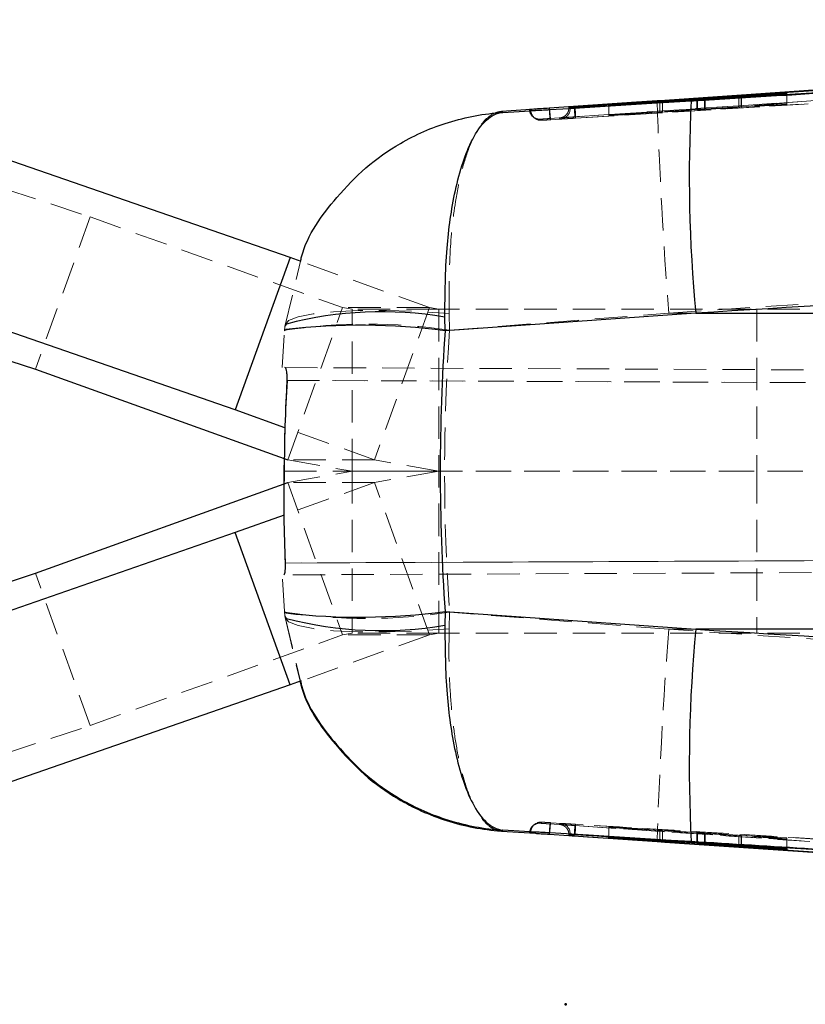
# Model space of a CAD drawing. Header units: millimetres. Extents: x 0 to 420, y 0 to 297.
# Tile 10 of 17: x 232 to 262, y 121 to 159. Entities that reach past the tile are written whole.
import ezdxf

# ---------------------------------------------------------------- set-up
doc = ezdxf.new("R2010")
doc.units = ezdxf.units.MM
doc.header["$PDSIZE"] = -1
doc.linetypes.add('HIDDEN', pattern=[1.905, 1.27, -0.635])
doc.layers.add('FORMATO', color=179, linetype='Continuous')

msp = doc.modelspace()

# ---------------------------------------------------------------- linework, layer by layer
at = {"color": 7, "linetype": 'Continuous', "lineweight": 25}
for p, q in [((271.1296, 157.2826), (256.8333, 156.3094)), ((254.6363, 156.1092), (258.1175, 156.3433)), ((256.639, 156.253), (254.6367, 156.1176)), ((254.6373, 156.132), (256.6399, 156.2551)), ((258.0821, 156.3533), (254.6376, 156.1406)), ((256.8333, 156.3094), (256.5293, 156.2887)), ((256.7429, 156.2509), (256.7429, 156.2607)), ((261.6116, 156.6), (258.3837, 156.3729)), ((258.4193, 156.3627), (261.6103, 156.5513)), ((259.731, 156.4536), (259.731, 156.4402)), ((261.6107, 156.5643), (259.8311, 156.4588)), ((259.8311, 156.4461), (259.8311, 156.4588)), ((259.8324, 156.4614), (261.6113, 156.586)), ((261.6103, 156.5513), (261.6107, 156.5643)), ((261.6113, 156.586), (261.6116, 156.6)), ((251.761, 155.965), (250.4381, 155.875)), ((250.492, 155.8388), (251.7596, 155.9168)), ((253.0784, 156.022), (253.0735, 155.9934)), ((253.1239, 156.0058), (253.0784, 156.0484)), ((253.0784, 156.0484), (253.0784, 156.022)), ((253.0784, 156.022), (253.0784, 156.022)), ((253.264, 156.0617), (253.2834, 156.063)), ((253.3196, 156.0157), (253.3193, 156.0156)), ((253.3196, 156.0173), (253.3196, 156.0157)), ((254.6367, 156.1176), (254.6363, 156.1092)), ((254.6367, 156.1092), (254.6367, 156.1176)), ((254.6376, 156.1406), (254.6373, 156.132)), ((254.6376, 156.132), (254.6376, 156.1406)), ((242.1473, 150.1505), (230.9396, 154.0361)), ((242.1473, 150.1505), (240.001, 144.1834)), ((242.5849, 149.9933), (242.1473, 150.1505)), ((225.1995, 148.069), (232.169, 145.7752)), ((240.001, 144.1834), (228.7933, 148.069)), ((248.2258, 147.2784), (248.2155, 147.8151)), ((258.0429, 147.9717), (248.2258, 147.2784)), ((258.0429, 147.9717), (316.1636, 147.9717)), ((232.169, 145.7752), (242.0605, 142.2226)), ((241.9465, 143.4847), (240.001, 144.1834)), ((241.9176, 141.7793), (241.9251, 142.2712)), ((241.9176, 141.7793), (241.917, 141.3858)), ((241.9205, 141.7793), (241.9176, 141.7793)), ((232.169, 137.7834), (242.0605, 141.3361)), ((241.9177, 140.0636), (240.001, 139.3752)), ((240.001, 139.3752), (228.7933, 135.4896)), ((242.1473, 133.4081), (240.001, 139.3752)), ((225.1995, 135.4896), (232.169, 137.7834)), ((248.2258, 136.2803), (248.2155, 135.7435)), ((248.2258, 136.2803), (258.0429, 135.5869)), ((316.1636, 135.5869), (258.0429, 135.5869)), ((242.5849, 133.5653), (242.1473, 133.4081)), ((242.1473, 133.4081), (230.9396, 129.5226)), ((250.4381, 127.6836), (251.761, 127.5936)), ((251.7596, 127.6418), (250.492, 127.7198)), ((253.0735, 127.5652), (253.0784, 127.5366)), ((253.1239, 127.5528), (253.0784, 127.5102)), ((253.0784, 127.5366), (253.0784, 127.5102)), ((253.0784, 127.5366), (253.0784, 127.5366)), ((253.264, 127.4969), (253.2834, 127.4956)), ((253.3193, 127.543), (253.3196, 127.5429)), ((253.3196, 127.5429), (253.3196, 127.5413)), ((254.6363, 127.418), (254.6367, 127.427)), ((258.1175, 127.2031), (254.6363, 127.418)), ((254.6367, 127.427), (256.639, 127.3038)), ((254.6373, 127.4412), (254.6376, 127.4493)), ((256.6399, 127.3059), (254.6373, 127.4412)), ((254.6376, 127.4493), (258.0821, 127.2177)), ((256.7429, 127.2982), (256.7429, 127.3077)), ((256.5293, 127.27), (256.8333, 127.2492)), ((256.8333, 127.2492), (271.1296, 126.276)), ((258.3837, 127.1983), (261.6116, 127.0074)), ((261.6103, 126.9589), (258.4193, 127.1835)), ((259.731, 127.1186), (259.731, 127.105)), ((259.8311, 127.0972), (261.6107, 126.9726)), ((261.6113, 126.9942), (259.8324, 127.0997)), ((261.6103, 126.9727), (261.6103, 126.9589)), ((261.6107, 126.9726), (261.6103, 126.9589)), ((261.6116, 127.0074), (261.6113, 126.9942)), ((261.6113, 127.0074), (261.6113, 126.9942))]:
    msp.add_line(p, q, dxfattribs=at)
at = {"color": 8, "linetype": 'Continuous', "lineweight": 25}
for p, q in [((256.639, 156.2439), (256.639, 156.253)), ((256.7392, 156.2506), (256.7392, 156.2603)), ((258.0821, 156.3409), (258.0821, 156.3533)), ((252.3043, 156.0002), (252.3084, 155.9388)), ((253.108, 155.9955), (253.0784, 156.022)), ((253.1239, 156.0058), (253.1239, 155.9965)), ((252.3084, 127.6201), (252.3043, 127.5585)), ((253.0784, 127.5366), (253.108, 127.5631)), ((253.1239, 127.5621), (253.1239, 127.5528)), ((256.6399, 127.3147), (256.6399, 127.3059)), ((258.4193, 127.1962), (258.4193, 127.1835)), ((259.7324, 127.1186), (259.7324, 127.1051)), ((259.8324, 127.1126), (259.8324, 127.0997))]:
    msp.add_line(p, q, dxfattribs=at)
at = {"color": 7, "linetype": 'HIDDEN', "lineweight": 18}
for p, q in [((256.639, 155.8469), (256.639, 156.2439)), ((256.6399, 155.8491), (256.6399, 156.2551)), ((256.7392, 155.8542), (256.7392, 156.2506)), ((256.7429, 155.8546), (256.7429, 156.2509)), ((258.0821, 155.9469), (258.0821, 156.3409)), ((258.1175, 155.9367), (258.1175, 156.3433)), ((258.3837, 155.9665), (258.3837, 156.3729)), ((258.4193, 155.956), (258.4193, 156.3627)), ((259.731, 156.4402), (259.731, 156.0467)), ((259.7324, 156.0469), (259.7324, 156.4539)), ((259.8311, 156.0518), (259.8311, 156.4461)), ((259.8324, 156.0545), (259.8324, 156.4614)), ((261.6103, 156.1433), (261.6103, 156.5513)), ((261.6107, 156.1567), (261.6107, 156.5643)), ((261.6113, 156.1788), (261.6113, 156.586)), ((261.6116, 156.193), (261.6116, 156.6)), ((253.1239, 155.9814), (253.108, 155.9955)), ((253.1239, 155.9965), (253.1239, 155.9814)), ((254.6363, 155.7034), (254.6363, 156.1092)), ((254.6363, 155.7034), (258.1175, 155.9367)), ((254.6367, 155.7121), (254.6367, 156.1092)), ((256.639, 155.8469), (254.6367, 155.7121)), ((254.6373, 155.7266), (254.6373, 156.132)), ((254.6373, 155.7266), (256.6399, 155.8491)), ((254.6376, 155.7351), (254.6376, 156.132)), ((258.0821, 155.9469), (254.6376, 155.7351)), ((261.6116, 156.193), (258.3837, 155.9665)), ((258.4193, 155.956), (261.6103, 156.1433)), ((261.6107, 156.1567), (259.8311, 156.0518)), ((259.8324, 156.0545), (261.6113, 156.1788)), ((261.6103, 156.1433), (261.6107, 156.1567)), ((261.6113, 156.1788), (261.6116, 156.193)), ((251.6718, 155.6644), (251.7157, 155.6283)), ((254.6367, 155.7121), (254.6363, 155.7034)), ((254.6376, 155.7351), (254.6373, 155.7266)), ((227.3458, 154.0361), (234.3153, 151.7423)), ((234.3153, 151.7423), (232.169, 145.7752)), ((234.3153, 151.7423), (244.2069, 148.1896)), ((241.948, 147.4437), (242.5585, 150.0028)), ((247.6069, 148.1896), (242.5849, 149.9933)), ((242.0605, 142.2226), (244.2069, 148.1896)), ((244.2069, 148.1896), (244.5793, 148.1293)), ((247.6069, 148.1896), (244.2069, 148.1896)), ((247.9793, 148.1293), (244.5793, 148.1293)), ((244.5793, 141.7793), (244.5793, 148.1293)), ((247.6069, 148.1896), (245.4605, 142.2226)), ((247.9793, 148.1293), (247.6069, 148.1896)), ((247.9793, 148.1293), (247.9793, 141.7793)), ((307.8419, 148.1293), (247.9793, 148.1293)), ((260.4419, 148.1293), (260.4419, 141.7793)), ((248.3995, 147.3011), (248.3826, 147.96)), ((248.3995, 147.3011), (256.9918, 147.9717)), ((299.7578, 147.9717), (256.9918, 147.9717)), ((241.935, 147.2784), (241.948, 147.4437)), ((241.948, 147.4437), (242.0052, 147.5453)), ((241.8381, 145.8408), (241.935, 147.2784)), ((241.9871, 147.333), (241.935, 147.2784)), ((241.9494, 145.8403), (328.786, 145.4614)), ((242.027, 145.34), (345.3475, 144.8892)), ((328.8989, 144.9609), (242.0296, 145.34)), ((245.4605, 142.2226), (241.9465, 143.4847)), ((242.0605, 142.2226), (244.5793, 141.7793)), ((245.4605, 142.2226), (242.0605, 142.2226)), ((247.9793, 141.7793), (245.4605, 142.2226)), ((241.9205, 141.7793), (328.8989, 141.766)), ((242.0605, 141.3361), (244.5793, 141.7793)), ((247.9793, 141.7793), (244.5793, 141.7793)), ((244.5793, 141.7793), (244.5793, 135.4293)), ((247.9793, 141.7793), (245.4605, 141.3361)), ((247.9793, 135.4293), (247.9793, 141.7793)), ((307.8419, 141.7793), (247.9793, 141.7793)), ((260.4419, 141.7793), (260.4419, 135.4293)), ((245.4605, 141.3361), (241.9177, 140.0636)), ((245.4605, 141.3361), (242.0605, 141.3361)), ((242.0605, 141.3361), (244.2069, 135.369)), ((247.6069, 135.369), (245.4605, 141.3361)), ((345.4485, 138.635), (241.9685, 138.1835)), ((241.9706, 138.1835), (329.3655, 138.5649)), ((329.2528, 138.0992), (241.9078, 137.7181)), ((234.3153, 131.8163), (232.169, 137.7834)), ((241.935, 136.2803), (241.8381, 137.7178)), ((241.948, 136.1149), (241.935, 136.2803)), ((241.935, 136.2803), (241.9871, 136.2256)), ((248.3995, 136.2575), (248.3826, 135.5986)), ((256.9918, 135.5869), (248.3995, 136.2575)), ((241.948, 136.1149), (242.5585, 133.5558)), ((241.948, 136.1149), (242.0052, 136.0133)), ((241.9529, 136.0543), (242.54, 133.5492)), ((244.2069, 135.369), (244.5793, 135.4293)), ((247.9793, 135.4293), (244.5793, 135.4293)), ((247.9793, 135.4293), (247.6069, 135.369)), ((307.8419, 135.4293), (247.9793, 135.4293)), ((256.9918, 135.5869), (299.7578, 135.5869)), ((234.3153, 131.8163), (244.2069, 135.369)), ((247.6069, 135.369), (242.5849, 133.5653)), ((247.6069, 135.369), (244.2069, 135.369)), ((227.3458, 129.5226), (234.3153, 131.8163)), ((251.7225, 127.9353), (251.6655, 127.8885)), ((251.9602, 127.988), (252.0103, 128.0309)), ((254.6367, 127.832), (254.6363, 127.8233)), ((254.6363, 127.8233), (258.1175, 127.6083)), ((254.6363, 127.8233), (254.6363, 127.418)), ((256.639, 127.709), (254.6367, 127.832)), ((254.6367, 127.832), (254.6367, 127.427)), ((254.6376, 127.8546), (254.6373, 127.8463)), ((254.6373, 127.8463), (256.6399, 127.711)), ((254.6373, 127.8463), (254.6373, 127.4412)), ((254.6376, 127.8546), (254.6376, 127.4493)), ((258.0821, 127.6229), (254.6376, 127.8546)), ((256.639, 127.709), (256.639, 127.3038)), ((256.6399, 127.711), (256.6399, 127.3147)), ((256.7392, 127.7033), (256.7392, 127.2982)), ((256.7429, 127.3077), (256.7429, 127.7034)), ((253.108, 127.5631), (253.1239, 127.5773)), ((253.1239, 127.5773), (253.1239, 127.5621)), ((258.0821, 127.6229), (258.0821, 127.2177)), ((258.1175, 127.6083), (258.1175, 127.2031)), ((261.6116, 127.413), (258.3837, 127.6036)), ((258.3837, 127.6036), (258.3837, 127.1983)), ((258.4193, 127.5887), (261.6103, 127.3645)), ((258.4193, 127.5887), (258.4193, 127.1962)), ((259.731, 127.5103), (259.731, 127.1186)), ((259.7324, 127.5104), (259.7324, 127.1186)), ((261.6107, 127.3781), (259.8311, 127.5026)), ((259.8311, 127.5026), (259.8311, 127.0972)), ((259.8324, 127.5051), (261.6113, 127.3997)), ((259.8324, 127.5051), (259.8324, 127.1126)), ((261.6103, 127.3645), (261.6107, 127.3781)), ((261.6103, 127.3645), (261.6103, 126.9727)), ((261.6107, 127.3781), (261.6107, 126.9726)), ((261.6113, 127.3997), (261.6116, 127.413)), ((261.6113, 127.3997), (261.6113, 127.0074)), ((261.6116, 127.413), (261.6116, 127.0074))]:
    msp.add_line(p, q, dxfattribs=at)
at = {"color": 7, "linetype": 'Continuous', "lineweight": 25, "flags": 128}
for points in [[(253.2834, 156.063), (253.8011, 156.0979), (257.0418, 156.3162), (270.0043, 157.1886), (301.9276, 159.3339)], [(302.4089, 159.3948), (286.7423, 158.3356), (256.8333, 156.3094)], [(256.5293, 156.2887), (255.7294, 156.2341), (252.3043, 156.0002)], [(252.3229, 155.9472), (253.0905, 155.9944), (256.3301, 156.1938), (257.869, 156.2884)], [(252.3043, 127.5585), (253.0661, 127.5064), (256.5293, 127.27)], [(257.869, 127.2702), (257.0764, 127.319), (253.8369, 127.5182), (252.3235, 127.6114)], [(253.2834, 127.4956), (253.8011, 127.4607), (257.0418, 127.2424), (270.0043, 126.37), (301.9276, 124.2247)], [(256.8333, 127.2492), (286.7423, 125.223), (302.4089, 124.1638)]]:
    msp.add_lwpolyline(points, dxfattribs=at)
at = {"color": 7, "linetype": 'HIDDEN', "lineweight": 18, "flags": 128}
for points in [[(252.3305, 155.597), (277.0287, 157.2714), (286.7682, 157.9306), (302.4349, 158.9899)], [(301.9559, 158.9398), (277.6337, 157.3017), (277.6057, 157.2998), (253.3118, 155.6606)], [(252.0103, 155.5278), (251.9309, 155.5306), (251.8865, 155.5392)], [(256.9918, 147.9717), (272.2168, 149.0081), (299.7597, 150.8855)], [(241.9529, 147.5043), (242.0888, 147.6797), (242.4616, 147.829), (243.0575, 147.9468), (243.8547, 148.0288), (244.8238, 148.072), (245.9292, 148.0748), (247.1301, 148.037), (248.3826, 147.96)], [(241.9529, 136.0543), (242.0888, 135.879), (242.4616, 135.7296), (243.0575, 135.6118), (243.8547, 135.5298), (244.8238, 135.4866), (245.9292, 135.4839), (247.1301, 135.5217), (248.3826, 135.5986)], [(299.7597, 132.6731), (272.2168, 134.5505), (256.9918, 135.5869)], [(251.8488, 128.008), (251.7812, 127.9766), (251.7224, 127.9351)], [(302.4348, 124.5687), (277.0287, 126.2872), (255.603, 127.7395), (252.3305, 127.9616)], [(253.3118, 127.898), (277.6337, 126.2569), (301.9559, 124.6189)]]:
    msp.add_lwpolyline(points, dxfattribs=at)
at = {"color": 7, "linetype": 'HIDDEN', "lineweight": 18}
for centre, radius, start, end in [((437.8242, 162.1999), 181.3913, 181.86751, 184.498855), ((251.9327, 155.9757), 0.406, 184.00714, 230.02187), ((251.9852, 155.933), 0.406, 183.64786, 228.46782), ((252.7179, 155.9814), 0.406, 273.56248, 0.0014), ((251.9328, 155.9757), 0.406, 230.01991, 273.87403), ((251.9847, 155.9319), 0.4049, 228.42761, 255.95903), ((245.1682, 126.1271), 21.4192, 81.32301, 98.67699), ((326.3656, 141.7793), 78.1613, 175.948909, 184.051091), ((245.1682, 157.4315), 21.4192, 261.32301, 278.67699), ((437.8242, 121.3587), 181.3913, 175.501145, 178.13249), ((251.9327, 127.583), 0.406, 131.17802, 175.99441), ((251.9851, 127.6257), 0.4059, 130.33161, 176.35451), ((251.9328, 127.5828), 0.4062, 86.13444, 131.16853), ((251.9852, 127.6257), 0.406, 86.45856, 109.63013), ((252.7179, 127.5773), 0.406, 0.00082, 86.43963)]:
    msp.add_arc(centre, radius, start, end, dxfattribs=at)
at = {"color": 7, "linetype": 'Continuous', "lineweight": 25}
for centre, radius, start, end in [((314.8734, 153.3204), 57.0816, 177.01956, 185.37665), ((325.9857, 141.7793), 77.9541, 175.954867, 184.045133), ((314.8734, 130.2382), 57.0816, 174.62335, 182.98044)]:
    msp.add_arc(centre, radius, start, end, dxfattribs=at)
at = {"color": 8, "linetype": 'Continuous', "lineweight": 25}
for centre, radius, start, end in [((245.7351, 133.2994), 14.7261, 80.30314, 104.6719), ((244.883, 121.8004), 25.6963, 82.52527, 96.47077), ((244.883, 161.7582), 25.6963, 263.52923, 277.47473), ((245.7351, 150.2593), 14.7261, 255.3281, 279.69686)]:
    msp.add_arc(centre, radius, start, end, dxfattribs=at)
at = {"color": 7, "linetype": 'Continuous', "lineweight": 25}
for points, knots in [([(308.5597, 159.4195), (299.3528, 158.8554), (280.9391, 157.7271), (262.5261, 156.5872), (253.3196, 156.0173)], [0, 0, 0, 0, 0.5000015, 1, 1, 1, 1]), ([(308.5588, 159.4103), (299.3441, 158.8468), (280.9306, 157.7209), (262.5179, 156.5838), (253.3196, 156.0157)], [0, 0, 0, 0, 0.5004383, 1, 1, 1, 1]), ([(257.869, 156.2884), (258.1043, 156.3028), (259.4194, 156.3837), (264.3566, 156.687), (281.4808, 157.7372), (297.5255, 158.7133), (309.948, 159.469)], [0, 0, 0, 0, 0.01355198, 0.07575761, 0.28441772, 1, 1, 1, 1]), ([(256.7392, 156.2603), (256.7294, 156.2595), (256.7015, 156.2572), (256.6681, 156.255), (256.6444, 156.2533), (256.639, 156.253)], [0, 0, 0, 0, 0.2932489, 0.8373858, 1, 1, 1, 1]), ([(256.6399, 156.2551), (256.6506, 156.2558), (256.6706, 156.2571), (256.6966, 156.2581), (256.7197, 156.2608), (256.7293, 156.2583), (256.7429, 156.263), (256.7415, 156.2597), (256.7403, 156.26), (256.7392, 156.2603)], [0, 0, 0, 0, 0.305257, 0.5679108, 0.7658268, 0.9044707, 0.9720809, 0.9745063, 1, 1, 1, 1]), ([(258.3837, 156.3729), (258.3581, 156.3712), (258.3043, 156.3675), (258.2225, 156.3622), (258.1476, 156.3574), (258.1009, 156.3545), (258.0821, 156.3533)], [0, 0, 0, 0, 0.2542295, 0.5357956, 0.8131018, 1, 1, 1, 1]), ([(258.1175, 156.3433), (258.1428, 156.345), (258.1964, 156.3486), (258.2779, 156.3539), (258.3531, 156.3587), (258.4001, 156.3615), (258.4193, 156.3627)], [0, 0, 0, 0, 0.2521754, 0.5324825, 0.8095465, 1, 1, 1, 1]), ([(259.8311, 156.4588), (259.823, 156.4583), (259.8077, 156.4574), (259.7843, 156.456), (259.7642, 156.4549), (259.7451, 156.454), (259.7385, 156.4536), (259.7299, 156.4535), (259.7318, 156.4538), (259.7324, 156.4539)], [0, 0, 0, 0, 0.2398841, 0.4545708, 0.685079, 0.8572731, 0.9565632, 0.9859596, 1, 1, 1, 1]), ([(259.7324, 156.4539), (259.7406, 156.4546), (259.7655, 156.4568), (259.7989, 156.4591), (259.824, 156.4608), (259.8324, 156.4614)], [0, 0, 0, 0, 0.2445161, 0.7494536, 1, 1, 1, 1]), ([(242.5585, 150.0028), (242.5719, 150.0611), (242.7871, 150.9995), (243.7257, 152.2645), (245.0893, 153.7091), (246.5576, 154.7412), (248.3612, 155.5345), (249.7629, 155.7929), (250.4857, 155.8384), (250.492, 155.8388)], [0, 0, 0, 0, 0.0172476, 0.2776272, 0.4334279, 0.593359, 0.7909948, 0.9981679, 1, 1, 1, 1]), ([(248.2155, 147.8151), (248.2224, 148.7161), (248.2352, 150.3799), (248.5181, 152.4129), (248.8877, 153.8399), (249.2703, 154.785), (249.7403, 155.5282), (250.2538, 155.8218), (250.4901, 155.8387), (250.492, 155.8388)], [0, 0, 0, 0, 0.3087284, 0.5700684, 0.7013138, 0.8132248, 0.9187863, 0.999334, 1, 1, 1, 1]), ([(250.4381, 155.875), (250.4474, 155.8689), (250.4655, 155.8569), (250.4834, 155.8447), (250.492, 155.8388)], [0, 0, 0, 0, 0.5157757, 1, 1, 1, 1]), ([(251.761, 155.965), (251.7198, 155.9619), (251.6472, 155.9566), (251.5694, 155.9516), (251.5329, 155.9478), (251.5277, 155.9473)], [0, 0, 0, 0, 0.5300311, 0.9329086, 1, 1, 1, 1]), ([(251.5277, 155.9473), (251.5287, 155.9466), (251.5338, 155.9427), (251.5513, 155.9293), (251.5677, 155.9166), (251.5801, 155.9071)], [0, 0, 0, 0, 0.0545604, 0.2932285, 1, 1, 1, 1]), ([(251.5801, 155.9071), (251.5839, 155.9072), (251.599, 155.9077), (251.6321, 155.9097), (251.6867, 155.9126), (251.7314, 155.9152), (251.7581, 155.9168), (251.7596, 155.9168)], [0, 0, 0, 0, 0.0636908, 0.2524762, 0.5537981, 0.9752147, 1, 1, 1, 1]), ([(251.7596, 155.9168), (251.7735, 155.9176), (251.8575, 155.9224), (252.0245, 155.9303), (252.1983, 155.9396), (252.3021, 155.9459), (252.3229, 155.9472)], [0, 0, 0, 0, 0.0742867, 0.4472468, 0.8893092, 1, 1, 1, 1]), ([(252.3043, 156.0002), (252.2044, 155.9936), (252.0313, 155.9821), (251.8501, 155.9713), (251.7689, 155.9655), (251.761, 155.965)], [0, 0, 0, 0, 0.55137914, 0.9561245, 1, 1, 1, 1]), ([(253.0784, 156.0484), (253.0824, 156.0488), (253.0976, 156.0502), (253.1301, 156.0524), (253.1798, 156.056), (253.2265, 156.0592), (253.2558, 156.0612), (253.264, 156.0617)], [0, 0, 0, 0, 0.0642592, 0.2461908, 0.5250013, 0.8685705, 1, 1, 1, 1]), ([(253.3196, 156.0173), (253.2973, 156.016), (253.2556, 156.0134), (253.1993, 156.0099), (253.1575, 156.0077), (253.134, 156.0061), (253.125, 156.0059), (253.1239, 156.0058)], [0, 0, 0, 0, 0.34160808, 0.63998167, 0.86200281, 0.98255197, 1, 1, 1, 1]), ([(312.0813, 151.2708), (301.6329, 150.6359), (283.6198, 149.5414), (265.6074, 148.436), (258.0429, 147.9717)], [0, 0, 0, 0, 0.58004098, 1, 1, 1, 1]), ([(242.0296, 145.34), (242.0296, 145.3401), (242.0296, 145.3407), (242.0297, 145.3431), (242.0303, 145.3528), (242.0323, 145.3915), (242.0342, 145.4782), (242.0306, 145.5998), (242.0105, 145.715), (241.9955, 145.8035), (241.9611, 145.831), (241.9494, 145.8403)], [0, 0, 0, 0, 0.000668, 0.0033399, 0.0140281, 0.056765, 0.2266218, 0.5153951, 0.7514421, 0.9157746, 1, 1, 1, 1]), ([(242.0296, 145.34), (241.9977, 144.7472), (241.934, 143.5612), (241.925, 142.3734), (241.9205, 141.7793)], [0, 0, 0, 0, 0.4997628, 1, 1, 1, 1]), ([(241.9706, 138.1835), (241.9483, 138.7823), (241.9036, 139.9805), (241.9148, 141.1795), (241.9205, 141.7793)], [0, 0, 0, 0, 0.49975914, 1, 1, 1, 1]), ([(241.9078, 137.7181), (241.9168, 137.7273), (241.9463, 137.7572), (241.9557, 137.8458), (241.9726, 137.9654), (241.974, 138.0847), (241.9714, 138.1599), (241.9706, 138.1835)], [0, 0, 0, 0, 0.0793214, 0.2588059, 0.5271526, 0.8518428, 1, 1, 1, 1]), ([(248.2155, 135.7435), (248.2224, 134.8425), (248.2352, 133.1787), (248.5181, 131.1458), (248.8877, 129.7187), (249.2703, 128.7736), (249.7403, 128.0304), (250.2538, 127.7369), (250.4901, 127.72), (250.492, 127.7198)], [0, 0, 0, 0, 0.3087284, 0.5700684, 0.7013138, 0.8132248, 0.9187863, 0.999334, 1, 1, 1, 1]), ([(258.0429, 135.5869), (265.6074, 135.1227), (283.6198, 134.0173), (301.6329, 132.9227), (312.0813, 132.2878)], [0, 0, 0, 0, 0.41995902, 1, 1, 1, 1]), ([(242.54, 133.5492), (242.5509, 133.5012), (242.76, 132.5793), (243.6761, 131.3145), (245.02, 129.8681), (246.4782, 128.8183), (248.281, 128.0049), (249.6995, 127.7338), (250.4318, 127.684), (250.4381, 127.6836)], [0, 0, 0, 0, 0.0141999, 0.2730258, 0.4307333, 0.5875133, 0.7878745, 0.9981691, 1, 1, 1, 1]), ([(242.5585, 133.5558), (242.5719, 133.4975), (242.7871, 132.5592), (243.7257, 131.2942), (245.0893, 129.8495), (246.5576, 128.8174), (248.3612, 128.0241), (249.7629, 127.7658), (250.4857, 127.7202), (250.492, 127.7198)], [0, 0, 0, 0, 0.0172476, 0.2776272, 0.4334279, 0.593359, 0.7909948, 0.9981679, 1, 1, 1, 1]), ([(250.492, 127.7198), (250.4834, 127.7139), (250.4655, 127.7017), (250.4474, 127.6898), (250.4381, 127.6836)], [0, 0, 0, 0, 0.4842243, 1, 1, 1, 1]), ([(251.5277, 127.6113), (251.5288, 127.6121), (251.534, 127.6161), (251.5515, 127.6295), (251.5679, 127.6421), (251.5801, 127.6515)], [0, 0, 0, 0, 0.0610193, 0.2994649, 1, 1, 1, 1]), ([(251.761, 127.5936), (251.7198, 127.5967), (251.6472, 127.6021), (251.5694, 127.6071), (251.5329, 127.6108), (251.5277, 127.6113)], [0, 0, 0, 0, 0.5300479, 0.9329381, 1, 1, 1, 1]), ([(251.5801, 127.6515), (251.5838, 127.6514), (251.5989, 127.651), (251.6315, 127.649), (251.6851, 127.6461), (251.73, 127.6435), (251.7571, 127.6419), (251.7596, 127.6418)], [0, 0, 0, 0, 0.0632319, 0.250598, 0.5463034, 0.9589419, 1, 1, 1, 1]), ([(252.3235, 127.6114), (252.2829, 127.6138), (252.202, 127.6187), (252.0824, 127.6252), (251.9673, 127.631), (251.8602, 127.6363), (251.7918, 127.64), (251.7596, 127.6418)], [0, 0, 0, 0, 0.21595713, 0.43047121, 0.63632042, 0.8282233, 1, 1, 1, 1]), ([(251.761, 127.5936), (251.8163, 127.59), (251.9106, 127.5837), (252.0477, 127.5753), (252.1735, 127.5673), (252.2602, 127.5614), (252.3043, 127.5585)], [0, 0, 0, 0, 0.3053224, 0.5211339, 0.7567933, 1, 1, 1, 1]), ([(253.0784, 127.5102), (253.0824, 127.5098), (253.0976, 127.5084), (253.1301, 127.5062), (253.1798, 127.5026), (253.2265, 127.4994), (253.2558, 127.4974), (253.264, 127.4969)], [0, 0, 0, 0, 0.0642592, 0.2461908, 0.5250013, 0.8685705, 1, 1, 1, 1]), ([(253.3196, 127.5413), (253.2973, 127.5427), (253.2556, 127.5452), (253.1993, 127.5487), (253.1575, 127.551), (253.134, 127.5525), (253.125, 127.5527), (253.1239, 127.5528)], [0, 0, 0, 0, 0.3416081, 0.6399818, 0.8620029, 0.9825521, 1, 1, 1, 1]), ([(253.3196, 127.5429), (262.5179, 126.9748), (280.9306, 125.8377), (299.3441, 124.7118), (308.5588, 124.1483)], [0, 0, 0, 0, 0.4995617, 1, 1, 1, 1]), ([(308.5597, 124.1391), (299.3528, 124.7032), (280.9391, 125.8316), (262.5261, 126.9714), (253.3196, 127.5413)], [0, 0, 0, 0, 0.5000015, 1, 1, 1, 1]), ([(256.639, 127.3038), (256.6589, 127.3026), (256.6908, 127.3007), (256.7242, 127.2988), (256.7377, 127.2982), (256.7392, 127.2982)], [0, 0, 0, 0, 0.5969717, 0.9548862, 1, 1, 1, 1]), ([(256.7392, 127.2982), (256.741, 127.2981), (256.7447, 127.298), (256.7353, 127.299), (256.7272, 127.2996), (256.7082, 127.3011), (256.6849, 127.3027), (256.6611, 127.3044), (256.6454, 127.3055), (256.6399, 127.3059)], [0, 0, 0, 0, 0.0342757, 0.0686816, 0.168587, 0.3368243, 0.5596334, 0.8431636, 1, 1, 1, 1]), ([(309.948, 124.0897), (309.6955, 124.105), (308.3631, 124.1859), (302.7111, 124.5291), (288.7593, 125.3781), (272.732, 126.3573), (261.0245, 127.0764), (257.869, 127.2702)], [0, 0, 0, 0, 0.0145449, 0.0767512, 0.3255759, 0.8182265, 1, 1, 1, 1]), ([(258.0821, 127.2177), (258.1075, 127.216), (258.1612, 127.2124), (258.2428, 127.2071), (258.318, 127.2023), (258.3648, 127.1995), (258.3837, 127.1983)], [0, 0, 0, 0, 0.25299196, 0.53418766, 0.81206315, 1, 1, 1, 1]), ([(258.4193, 127.1835), (258.3939, 127.1852), (258.3402, 127.1889), (258.2587, 127.1942), (258.1835, 127.199), (258.1366, 127.2019), (258.1175, 127.2031)], [0, 0, 0, 0, 0.2529677, 0.5335461, 0.8102632, 1, 1, 1, 1]), ([(259.7324, 127.1051), (259.7318, 127.1051), (259.7299, 127.105), (259.7382, 127.1042), (259.7446, 127.1036), (259.7634, 127.1021), (259.7859, 127.1004), (259.8096, 127.0987), (259.8253, 127.0976), (259.8311, 127.0972)], [0, 0, 0, 0, 0.0138742, 0.0412121, 0.1381278, 0.3075407, 0.5352202, 0.8275539, 1, 1, 1, 1]), ([(259.8324, 127.0997), (259.8127, 127.1009), (259.7814, 127.1027), (259.748, 127.1046), (259.7344, 127.105), (259.7324, 127.1051)], [0, 0, 0, 0, 0.591615, 0.9403592, 1, 1, 1, 1])]:
    msp.add_open_spline(points, degree=3, knots=knots, dxfattribs=at)
at = {"color": 7, "linetype": 'HIDDEN', "lineweight": 18}
for points, knots in [([(309.9876, 159.075), (299.6021, 158.4425), (280.3938, 157.2726), (261.1863, 156.0912), (252.3639, 155.5485)], [0, 0, 0, 0, 0.5406814, 1, 1, 1, 1]), ([(253.3285, 155.6105), (262.527, 156.1785), (280.9404, 157.3157), (299.3544, 158.4417), (308.5695, 159.0052)], [0, 0, 0, 0, 0.49955996, 1, 1, 1, 1]), ([(248.3826, 147.96), (248.3804, 148.7915), (248.3765, 150.3004), (248.5838, 152.2005), (248.8687, 153.594), (249.2078, 154.632), (249.6194, 155.4303), (250.1179, 155.8217), (250.3728, 155.8711), (250.4363, 155.8749), (250.4381, 155.875)], [0, 0, 0, 0, 0.2909603, 0.5280403, 0.6679564, 0.7880686, 0.9102888, 0.9777166, 0.9993648, 1, 1, 1, 1]), ([(252.3084, 155.9388), (252.31, 155.9152), (252.3142, 155.8519), (252.3205, 155.7585), (252.326, 155.6712), (252.3295, 155.6206), (252.3304, 155.6), (252.3305, 155.597)], [0, 0, 0, 0, 0.2071879, 0.55530803, 0.81990843, 0.97381606, 1, 1, 1, 1]), ([(252.3639, 155.5485), (252.3611, 155.5585), (252.35, 155.5969), (252.3447, 155.6812), (252.3321, 155.8037), (252.3261, 155.8974), (252.3229, 155.9472)], [0, 0, 0, 0, 0.0778882, 0.2980106, 0.6275639, 1, 1, 1, 1]), ([(253.0735, 155.9934), (253.0697, 155.9576), (253.0611, 155.8762), (252.9946, 155.7636), (252.8889, 155.6686), (252.782, 155.6256), (252.7161, 155.6187), (252.6997, 155.617)], [0, 0, 0, 0, 0.1854163, 0.4210265, 0.656643, 0.9143853, 1, 1, 1, 1]), ([(253.0784, 156.022), (253.0792, 156.0223), (253.087, 156.025), (253.1109, 156.0293), (253.1531, 156.0391), (253.2071, 156.0501), (253.2453, 156.0579), (253.264, 156.0617)], [0, 0, 0, 0, 0.01299314, 0.13036982, 0.38285545, 0.69890125, 1, 1, 1, 1]), ([(253.261, 156.0049), (253.2478, 156.0025), (253.2175, 155.997), (253.1759, 155.9898), (253.1434, 155.9838), (253.1279, 155.9819), (253.1239, 155.9814)], [0, 0, 0, 0, 0.2878531, 0.6644874, 0.9113663, 1, 1, 1, 1]), ([(253.2834, 156.063), (253.2868, 156.0121), (253.2932, 155.9173), (253.3019, 155.7933), (253.3075, 155.71), (253.3109, 155.6707), (253.3118, 155.6606)], [0, 0, 0, 0, 0.3796477, 0.7066578, 0.9245543, 1, 1, 1, 1]), ([(253.3285, 155.6105), (253.33, 155.621), (253.3359, 155.6605), (253.331, 155.7445), (253.3282, 155.8689), (253.3224, 155.9641), (253.3193, 156.0156)], [0, 0, 0, 0, 0.0783322, 0.2951822, 0.6186387, 1, 1, 1, 1]), ([(256.7392, 155.8542), (256.7294, 155.8534), (256.7015, 155.8512), (256.6681, 155.8489), (256.6444, 155.8473), (256.639, 155.8469)], [0, 0, 0, 0, 0.293251, 0.8373864, 1, 1, 1, 1]), ([(256.6399, 155.8491), (256.6506, 155.8498), (256.6706, 155.8511), (256.6966, 155.852), (256.7197, 155.8547), (256.7293, 155.8522), (256.7429, 155.8569), (256.7415, 155.8537), (256.7403, 155.8539), (256.7392, 155.8542)], [0, 0, 0, 0, 0.3052497, 0.5678971, 0.7658076, 0.9044476, 0.9720558, 0.9745054, 1, 1, 1, 1]), ([(258.3837, 155.9665), (258.3581, 155.9647), (258.3043, 155.9611), (258.2225, 155.9557), (258.1476, 155.9509), (258.1009, 155.9481), (258.0821, 155.9469)], [0, 0, 0, 0, 0.2542301, 0.5357961, 0.8131021, 1, 1, 1, 1]), ([(258.1175, 155.9367), (258.1428, 155.9384), (258.1964, 155.942), (258.2779, 155.9473), (258.3531, 155.952), (258.4001, 155.9548), (258.4193, 155.956)], [0, 0, 0, 0, 0.252176, 0.5324836, 0.809547, 1, 1, 1, 1]), ([(259.8311, 156.0518), (259.823, 156.0513), (259.8077, 156.0504), (259.7843, 156.0491), (259.7642, 156.0479), (259.7451, 156.0471), (259.7385, 156.0466), (259.7299, 156.0466), (259.7318, 156.0468), (259.7324, 156.0469)], [0, 0, 0, 0, 0.2398833, 0.4545689, 0.6850754, 0.8572683, 0.9566307, 0.9859563, 1, 1, 1, 1]), ([(259.7324, 156.0469), (259.7404, 156.0476), (259.765, 156.0498), (259.7984, 156.0521), (259.8237, 156.0539), (259.8324, 156.0545)], [0, 0, 0, 0, 0.23907883, 0.74066397, 1, 1, 1, 1]), ([(251.9146, 155.5383), (251.9262, 155.5343), (251.9459, 155.5275), (251.9712, 155.5272), (251.9863, 155.5269), (251.9947, 155.5271), (252.0007, 155.5272), (252.011, 155.5276), (252.0246, 155.5283), (252.0361, 155.529), (252.0413, 155.5293)], [0, 0, 0, 0, 0.2850931, 0.4832237, 0.5876595, 0.639241, 0.6797262, 0.7302921, 0.8785706, 1, 1, 1, 1]), ([(251.9602, 155.5706), (251.9671, 155.5712), (251.9944, 155.5737), (252.0526, 155.5776), (252.1422, 155.5841), (252.2384, 155.5907), (252.3036, 155.5952), (252.3305, 155.597)], [0, 0, 0, 0, 0.0562915, 0.2210714, 0.4719473, 0.7820207, 1, 1, 1, 1]), ([(252.0103, 155.5278), (251.993, 155.5414), (251.9757, 155.5551), (251.9602, 155.5706), (251.9602, 155.5706)], [0, 0, 0, 0, 0.9998402, 1, 1, 1, 1]), ([(252.0413, 155.5293), (252.0381, 155.5291), (252.0297, 155.5286), (252.0194, 155.528), (252.0122, 155.5278), (252.0103, 155.5278)], [0, 0, 0, 0, 0.3094748, 0.8138429, 1, 1, 1, 1]), ([(252.3639, 155.5485), (252.3532, 155.5479), (252.3318, 155.5465), (252.291, 155.544), (252.2421, 155.5411), (252.1874, 155.5378), (252.1377, 155.5348), (252.0953, 155.5323), (252.0638, 155.5305), (252.0468, 155.5296), (252.0413, 155.5293)], [0, 0, 0, 0, 0.09960883, 0.19889273, 0.3801582, 0.55437377, 0.70689862, 0.84212031, 0.94870128, 1, 1, 1, 1]), ([(253.3118, 155.6606), (253.3034, 155.66), (253.2281, 155.655), (253.0944, 155.6457), (252.9225, 155.6341), (252.7961, 155.6242), (252.7257, 155.62), (252.702, 155.6172), (252.6997, 155.617)], [0, 0, 0, 0, 0.0410586, 0.3688744, 0.6554037, 0.8833439, 0.9886195, 1, 1, 1, 1]), ([(252.6997, 155.617), (252.7006, 155.616), (252.7053, 155.6113), (252.7194, 155.5973), (252.7332, 155.585), (252.7431, 155.5761)], [0, 0, 0, 0, 0.0673992, 0.3337946, 1, 1, 1, 1]), ([(252.7431, 155.5761), (252.7552, 155.5767), (252.801, 155.5786), (252.8822, 155.5836), (252.9513, 155.5876), (252.9867, 155.5897)], [0, 0, 0, 0, 0.1491515, 0.5634845, 1, 1, 1, 1]), ([(252.9867, 155.5897), (253.0027, 155.5907), (253.082, 155.5953), (253.1959, 155.6023), (253.2939, 155.6083), (253.3285, 155.6105)], [0, 0, 0, 0, 0.1399567, 0.6961713, 1, 1, 1, 1]), ([(241.948, 147.4437), (241.9488, 147.4533), (241.9504, 147.4735), (241.9521, 147.4937), (241.9529, 147.5043)], [0, 0, 0, 0, 0.4754594, 1, 1, 1, 1]), ([(241.9477, 145.8403), (241.9591, 145.8313), (241.994, 145.8035), (242.0089, 145.7115), (242.029, 145.5913), (242.0324, 145.4603), (242.0285, 145.3743), (242.027, 145.34)], [0, 0, 0, 0, 0.0820285, 0.2519878, 0.5021732, 0.8015372, 1, 1, 1, 1]), ([(241.9251, 142.2712), (241.9289, 142.7008), (241.9379, 143.7245), (241.9943, 144.7467), (242.027, 145.34)], [0, 0, 0, 0, 0.4196186, 1, 1, 1, 1]), ([(241.917, 141.3858), (241.9131, 140.9178), (241.9042, 139.85), (241.9454, 138.7829), (241.9685, 138.1835)], [0, 0, 0, 0, 0.4383063, 1, 1, 1, 1]), ([(241.9529, 136.0543), (241.9521, 136.0649), (241.9504, 136.0851), (241.9488, 136.1053), (241.948, 136.1149)], [0, 0, 0, 0, 0.5245406, 1, 1, 1, 1]), ([(248.3826, 135.5986), (248.377, 135.159), (248.3659, 134.289), (248.4222, 133.0289), (248.5319, 131.8486), (248.7035, 130.7276), (248.9458, 129.6909), (249.2396, 128.8738), (249.5413, 128.3235), (249.8061, 127.9872), (250.1003, 127.7581), (250.3276, 127.6903), (250.4363, 127.6837), (250.4381, 127.6836)], [0, 0, 0, 0, 0.1537933, 0.3043197, 0.4410425, 0.5683346, 0.7007748, 0.813077, 0.8708054, 0.9196606, 0.9619099, 0.9993654, 1, 1, 1, 1]), ([(252.0309, 128.0299), (252.0264, 128.0302), (252.0181, 128.0306), (252.0055, 128.0312), (251.9942, 128.0316), (251.9768, 128.0317), (251.944, 128.0304), (251.9008, 128.0236), (251.866, 128.0145), (251.851, 128.0087), (251.8489, 128.0079)], [0, 0, 0, 0, 0.0734936, 0.1345158, 0.2051054, 0.2563397, 0.4171539, 0.7389242, 0.9633751, 1, 1, 1, 1]), ([(252.3305, 127.9616), (252.3036, 127.9634), (252.2384, 127.9679), (252.1422, 127.9745), (252.0526, 127.981), (251.9944, 127.985), (251.9671, 127.9874), (251.9602, 127.988)], [0, 0, 0, 0, 0.2179793, 0.5280527, 0.7789286, 0.9437085, 1, 1, 1, 1]), ([(252.0103, 128.0309), (252.0108, 128.0309), (252.0128, 128.0309), (252.0197, 128.0305), (252.026, 128.0302), (252.0309, 128.0299)], [0, 0, 0, 0, 0.0766445, 0.2912076, 1, 1, 1, 1]), ([(252.0309, 128.0299), (252.0313, 128.0299), (252.0406, 128.0294), (252.0614, 128.0282), (252.0964, 128.0263), (252.139, 128.0237), (252.1888, 128.0208), (252.2436, 128.0175), (252.3027, 128.0139), (252.343, 128.0114), (252.3638, 128.0101)], [0, 0, 0, 0, 0.00413798, 0.08340551, 0.18740742, 0.31909745, 0.46744384, 0.63669831, 0.81249366, 1, 1, 1, 1]), ([(252.3305, 127.9616), (252.3304, 127.9586), (252.3295, 127.9381), (252.326, 127.8874), (252.3205, 127.8001), (252.3143, 127.7068), (252.31, 127.6436), (252.3084, 127.6201)], [0, 0, 0, 0, 0.0262063, 0.1802454, 0.4450719, 0.7934895, 1, 1, 1, 1]), ([(252.3643, 128.0101), (252.3614, 128.0001), (252.3502, 127.9617), (252.3449, 127.8774), (252.3322, 127.7549), (252.3263, 127.6612), (252.3232, 127.6114)], [0, 0, 0, 0, 0.0779472, 0.2980654, 0.627594, 1, 1, 1, 1]), ([(252.3638, 128.0101), (262.7489, 127.3715), (281.9566, 126.1905), (301.1649, 125.0208), (309.9877, 124.4836)], [0, 0, 0, 0, 0.5406776, 1, 1, 1, 1]), ([(252.7431, 127.9825), (252.7421, 127.9816), (252.7374, 127.9775), (252.7225, 127.9642), (252.7093, 127.9512), (252.6997, 127.9417)], [0, 0, 0, 0, 0.0633434, 0.319402, 1, 1, 1, 1]), ([(252.6997, 127.9417), (252.703, 127.9413), (252.7298, 127.9383), (252.8002, 127.934), (252.9194, 127.9249), (253.0815, 127.9138), (253.2152, 127.9045), (253.2967, 127.899), (253.3118, 127.898)], [0, 0, 0, 0, 0.0165843, 0.1318128, 0.3445956, 0.6008089, 0.9262306, 1, 1, 1, 1]), ([(252.6997, 127.9417), (252.7161, 127.9399), (252.782, 127.933), (252.8889, 127.8901), (252.9946, 127.7951), (253.0611, 127.6825), (253.0697, 127.6011), (253.0735, 127.5652)], [0, 0, 0, 0, 0.0856156, 0.3433602, 0.578979, 0.8145914, 1, 1, 1, 1]), ([(253.3285, 127.9482), (253.2939, 127.9503), (253.1959, 127.9563), (253.0465, 127.9655), (252.8981, 127.9741), (252.801, 127.98), (252.7552, 127.982), (252.7431, 127.9825)], [0, 0, 0, 0, 0.17738972, 0.50213442, 0.76548828, 0.93789827, 1, 1, 1, 1]), ([(253.3118, 127.898), (253.3109, 127.8879), (253.3075, 127.8486), (253.3019, 127.7654), (253.2932, 127.6413), (253.2868, 127.5465), (253.2834, 127.4956)], [0, 0, 0, 0, 0.0754457, 0.2933422, 0.6203536, 1, 1, 1, 1]), ([(253.3285, 127.9482), (253.33, 127.9377), (253.3359, 127.8981), (253.331, 127.8141), (253.3282, 127.6897), (253.3224, 127.5945), (253.3193, 127.543)], [0, 0, 0, 0, 0.0783322, 0.2951822, 0.6186387, 1, 1, 1, 1]), ([(308.5695, 124.5534), (299.3544, 125.1169), (280.9404, 126.2429), (262.527, 127.3801), (253.3285, 127.9482)], [0, 0, 0, 0, 0.50044004, 1, 1, 1, 1]), ([(256.7392, 127.7033), (256.7294, 127.7038), (256.7015, 127.7052), (256.6681, 127.7072), (256.6445, 127.7086), (256.639, 127.709)], [0, 0, 0, 0, 0.292802, 0.8367038, 1, 1, 1, 1]), ([(256.6399, 127.711), (256.6506, 127.7103), (256.6707, 127.709), (256.6966, 127.7067), (256.7199, 127.7063), (256.7291, 127.7027), (256.7432, 127.7056), (256.7414, 127.7025), (256.7403, 127.7029), (256.7392, 127.7033)], [0, 0, 0, 0, 0.30533125, 0.56799985, 0.76594687, 0.90470873, 0.9723727, 0.97480282, 1, 1, 1, 1]), ([(253.264, 127.4969), (253.2432, 127.5011), (253.205, 127.509), (253.1521, 127.5198), (253.1123, 127.5289), (253.0884, 127.5333), (253.0796, 127.5362), (253.0784, 127.5366)], [0, 0, 0, 0, 0.3344973, 0.6171495, 0.8528294, 0.9811674, 1, 1, 1, 1]), ([(253.1239, 127.5773), (253.1279, 127.5768), (253.1434, 127.5748), (253.1759, 127.5688), (253.2175, 127.5617), (253.2478, 127.5561), (253.261, 127.5537)], [0, 0, 0, 0, 0.0886402, 0.3355176, 0.7121498, 1, 1, 1, 1]), ([(258.3837, 127.6036), (258.3581, 127.6052), (258.3043, 127.6084), (258.2226, 127.6136), (258.1476, 127.6185), (258.1009, 127.6217), (258.0821, 127.6229)], [0, 0, 0, 0, 0.2540117, 0.5353294, 0.8125809, 1, 1, 1, 1]), ([(258.1175, 127.6083), (258.1428, 127.6068), (258.1964, 127.6035), (258.2778, 127.5982), (258.353, 127.5933), (258.4001, 127.5901), (258.4193, 127.5887)], [0, 0, 0, 0, 0.2519834, 0.5320903, 0.809098, 1, 1, 1, 1]), ([(259.8311, 127.5026), (259.823, 127.5031), (259.8077, 127.5042), (259.7843, 127.5059), (259.7642, 127.5073), (259.7451, 127.5089), (259.7385, 127.5093), (259.7298, 127.5104), (259.7318, 127.5104), (259.7324, 127.5104)], [0, 0, 0, 0, 0.239552, 0.454044, 0.6847165, 0.857053, 0.9566027, 0.9861623, 1, 1, 1, 1]), ([(259.7324, 127.5104), (259.7406, 127.5101), (259.7655, 127.5091), (259.7988, 127.507), (259.824, 127.5056), (259.8324, 127.5051)], [0, 0, 0, 0, 0.2439668, 0.7487524, 1, 1, 1, 1])]:
    msp.add_open_spline(points, degree=3, knots=knots, dxfattribs=at)
at = {"color": 8, "linetype": 'Continuous', "lineweight": 25}
for points, knots in [([(253.3193, 156.0156), (253.3079, 156.0135), (253.2884, 156.0099), (253.269, 156.0064), (253.261, 156.0049)], [0, 0, 0, 0, 0.5881829, 1, 1, 1, 1]), ([(253.261, 127.5537), (253.269, 127.5522), (253.2884, 127.5487), (253.3079, 127.5451), (253.3193, 127.543)], [0, 0, 0, 0, 0.41181874, 1, 1, 1, 1])]:
    msp.add_open_spline(points, degree=3, knots=knots, dxfattribs=at)
at = {"layer": 'FORMATO', "color": 7, "lineweight": 50}
msp.add_point((252.9469, 120.8951), dxfattribs=at)

doc.saveas('drawing.dxf')
